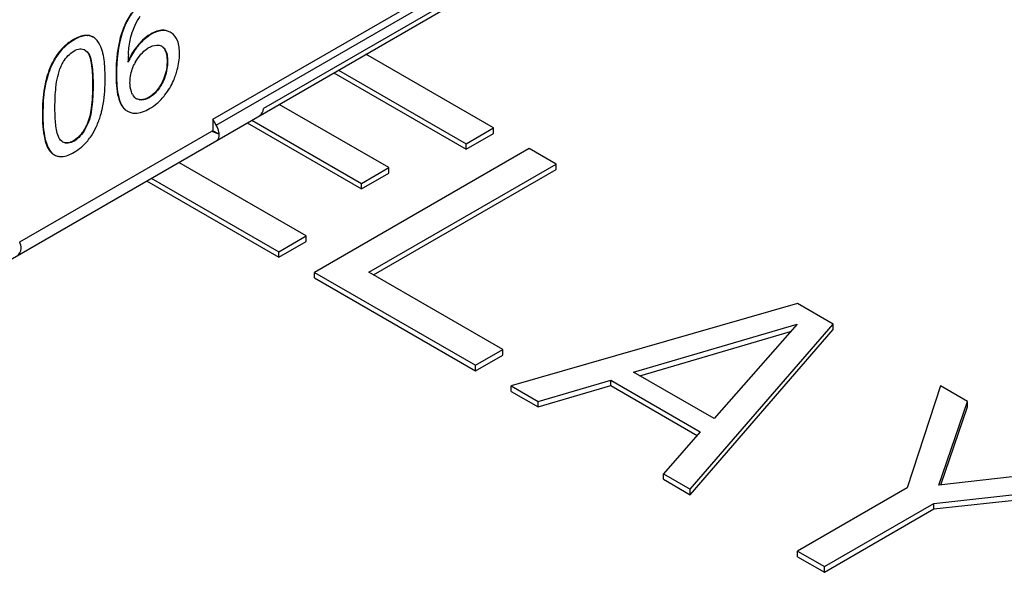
# Model space of a CAD drawing. Header units: inches. Extents: x 0 to 117, y 0 to 83.
# Tile 67 of 83: x 106.217 to 106.791, y 24.049 to 24.373. Entities that reach past the tile are written whole.
import ezdxf

# ---------------------------------------------------------------- set-up
doc = ezdxf.new("R2010")
doc.units = ezdxf.units.IN
doc.header["$LTSCALE"] = 6.431102
doc.header["$MEASUREMENT"] = 0
doc.layers.get('0').update_dxf_attribs({"linetype": 'CONTINUOUS'})
doc.layers.add('02___PRT_ALL_AXES', color=7, linetype='CONTINUOUS')

msp = doc.modelspace()

# ---------------------------------------------------------------- linework, layer by layer
at = {"color": 7, "linetype": 'CONTINUOUS'}
for p, q in [((106.49303, 24.30945), (106.41862, 24.35241)), ((106.40263, 24.34318), (106.47703, 24.30022)), ((106.39985, 24.34157), (106.47703, 24.29701)), ((106.43194, 24.28624), (106.36798, 24.32317)), ((106.3492, 24.31233), (106.41595, 24.27379)), ((106.35199, 24.31394), (106.41595, 24.27701)), ((106.47703, 24.30022), (106.49303, 24.30945)), ((106.49303, 24.30624), (106.49303, 24.30945)), ((106.47703, 24.29701), (106.49303, 24.30624)), ((106.51391, 24.2974), (106.38863, 24.22507)), ((106.47703, 24.29701), (106.47703, 24.30022)), ((106.52957, 24.28836), (106.51391, 24.2974)), ((106.38374, 24.24636), (106.30934, 24.28932)), ((106.41595, 24.27701), (106.43194, 24.28624)), ((106.42028, 24.22527), (106.52957, 24.28836)), ((106.43194, 24.28303), (106.43194, 24.28624)), ((106.52957, 24.28514), (106.52957, 24.28836)), ((106.29335, 24.28008), (106.36775, 24.23713)), ((106.41595, 24.27379), (106.43194, 24.28303)), ((106.42307, 24.22366), (106.52957, 24.28514)), ((106.29057, 24.27847), (106.36775, 24.23391)), ((106.41595, 24.27379), (106.41595, 24.27701)), ((106.36775, 24.23713), (106.38374, 24.24636)), ((106.38374, 24.24315), (106.38374, 24.24636)), ((106.36775, 24.23391), (106.38374, 24.24315)), ((106.36775, 24.23391), (106.36775, 24.23713)), ((106.38863, 24.22507), (106.48259, 24.17083)), ((106.38863, 24.22186), (106.38863, 24.22507)), ((106.49858, 24.18006), (106.42028, 24.22527)), ((106.38863, 24.22186), (106.48259, 24.16761)), ((106.6705, 24.20699), (106.50347, 24.15877)), ((106.69138, 24.19494), (106.6705, 24.20699)), ((106.57482, 24.16682), (106.67028, 24.19481)), ((106.60786, 24.0985), (106.69138, 24.19494)), ((106.67028, 24.19481), (106.6218, 24.1397)), ((106.69138, 24.19172), (106.69138, 24.19494)), ((106.57852, 24.16469), (106.66647, 24.19048)), ((106.60786, 24.09529), (106.69138, 24.19172)), ((106.48259, 24.17083), (106.49858, 24.18006)), ((106.48259, 24.16761), (106.49858, 24.17685)), ((106.49858, 24.17685), (106.49858, 24.18006)), ((106.48259, 24.16761), (106.48259, 24.17083)), ((106.6218, 24.1397), (106.57482, 24.16682)), ((106.51913, 24.14973), (106.56155, 24.16217)), ((106.56155, 24.16217), (106.61375, 24.13204)), ((106.56155, 24.15896), (106.56155, 24.16217)), ((106.50347, 24.15877), (106.51913, 24.14973)), ((106.50347, 24.15556), (106.50347, 24.15877)), ((106.50347, 24.15556), (106.51913, 24.14652)), ((106.51913, 24.14652), (106.56155, 24.15896)), ((106.56155, 24.15896), (106.61187, 24.1299)), ((106.75402, 24.15877), (106.73447, 24.09927)), ((106.76968, 24.14973), (106.75402, 24.15877)), ((106.51913, 24.14652), (106.51913, 24.14973)), ((106.75296, 24.10091), (106.76968, 24.14973)), ((106.76968, 24.14652), (106.76968, 24.14973)), ((106.75411, 24.10104), (106.76968, 24.14652)), ((106.61375, 24.13204), (106.5922, 24.10754)), ((106.5922, 24.10754), (106.60786, 24.0985)), ((106.5922, 24.10433), (106.5922, 24.10754)), ((106.83753, 24.11056), (106.75296, 24.10091)), ((106.5922, 24.10433), (106.60786, 24.09529)), ((106.60786, 24.09529), (106.60786, 24.0985)), ((106.73447, 24.09927), (106.6705, 24.06234)), ((106.75013, 24.09023), (106.85319, 24.10152)), ((106.75013, 24.08702), (106.85319, 24.0983)), ((106.68616, 24.0533), (106.75013, 24.09023)), ((106.75013, 24.08702), (106.75013, 24.09023)), ((106.68616, 24.05008), (106.75013, 24.08702)), ((106.6705, 24.06234), (106.68616, 24.0533)), ((106.6705, 24.05912), (106.6705, 24.06234)), ((106.6705, 24.05912), (106.68616, 24.05008)), ((106.68616, 24.05008), (106.68616, 24.0533))]:
    msp.add_line(p, q, dxfattribs=at)
at = {"layer": '02___PRT_ALL_AXES', "color": 7, "linetype": 'CONTINUOUS'}
for p, q in [((106.3293, 24.31448), (106.76653, 24.56692)), ((106.33127, 24.31107), (106.7685, 24.5635)), ((105.79075, 23.98991), (106.7685, 24.55441)), ((106.47432, 24.38738), (106.35884, 24.3207)), ((106.2815, 24.37622), (106.27872, 24.37143)), ((106.27872, 24.37143), (106.279, 24.37127)), ((106.30438, 24.36531), (106.30236, 24.36615)), ((106.24796, 24.36104), (106.24823, 24.36088)), ((106.25581, 24.36346), (106.25609, 24.3633)), ((106.25725, 24.36328), (106.25581, 24.36346)), ((106.25928, 24.36249), (106.25725, 24.36328)), ((106.25956, 24.36233), (106.25928, 24.36249)), ((106.29308, 24.36424), (106.29335, 24.36408)), ((106.30498, 24.36496), (106.30438, 24.36531)), ((106.25466, 24.35486), (106.25613, 24.35367)), ((106.25511, 24.35452), (106.25585, 24.35383)), ((106.28559, 24.35782), (106.28587, 24.35766)), ((106.29916, 24.35727), (106.29946, 24.35709)), ((106.29944, 24.35711), (106.29973, 24.35693)), ((106.29946, 24.35709), (106.29973, 24.35693)), ((106.23786, 24.35143), (106.23814, 24.35127)), ((106.25585, 24.35383), (106.25613, 24.35367)), ((106.25585, 24.35383), (106.2568, 24.35241)), ((106.30253, 24.34839), (106.30281, 24.34822)), ((106.27276, 24.34089), (106.27304, 24.34073)), ((106.23182, 24.3372), (106.23209, 24.33704)), ((106.25908, 24.33462), (106.25936, 24.33445)), ((106.29942, 24.33562), (106.2997, 24.33546)), ((106.28399, 24.32694), (106.28274, 24.32841)), ((106.28631, 24.32594), (106.28464, 24.32648)), ((106.28659, 24.32578), (106.28474, 24.32642)), ((106.28631, 24.32594), (106.28659, 24.32578)), ((106.29197, 24.32729), (106.29225, 24.32713)), ((106.27814, 24.32004), (106.27842, 24.31988)), ((106.27814, 24.32004), (106.27945, 24.3192)), ((106.2298, 24.31771), (106.23008, 24.31755)), ((106.27916, 24.31935), (106.27944, 24.31919)), ((106.33127, 24.31107), (106.3293, 24.31448)), ((106.3293, 24.31448), (106.3293, 24.30781)), ((106.2551, 24.31013), (106.25349, 24.30735)), ((106.25586, 24.3117), (106.25613, 24.31154)), ((106.21661, 24.24297), (106.32859, 24.30762)), ((106.3293, 24.30781), (106.32859, 24.30751)), ((106.32862, 24.30755), (106.3329, 24.30573)), ((106.3329, 24.30573), (106.3293, 24.30781)), ((106.24109, 24.30162), (106.2403, 24.30235)), ((106.24177, 24.30115), (106.24109, 24.30162)), ((106.24796, 24.30188), (106.24823, 24.30172)), ((106.2353, 24.29473), (106.23557, 24.29457)), ((106.2353, 24.29473), (106.23654, 24.29383)), ((106.23557, 24.29457), (106.23682, 24.29367)), ((106.23654, 24.29383), (106.23682, 24.29367))]:
    msp.add_line(p, q, dxfattribs=at)
for centre, radius, start, end in [((106.26269, 24.33552), 0.02947, 119.99575, 132.41741), ((106.2516, 24.3502), 0.00557, 57.2432, 59.99089), ((106.25135, 24.34982), 0.00602, 51.31743, 57.19644), ((106.31329, 24.33415), 0.03644, 135.74137, 139.48508), ((106.3006, 24.34141), 0.01722, 120.02135, 124.0785), ((106.29673, 24.35241), 0.00543, 60.04476, 63.42864), ((106.36844, 24.3473), 0.08861, 176.82584, 179.73091), ((106.32107, 24.33024), 0.0451, 155.15981, 156.05168), ((106.31771, 24.33184), 0.04138, 149.60691, 155.22323), ((106.32218, 24.32974), 0.04632, 156.05178, 156.94808), ((106.30723, 24.33481), 0.02658, 150.43254, 153.35643), ((106.28994, 24.33296), 0.00852, 207.30056, 212.27702), ((106.28734, 24.3309), 0.00518, 229.79555, 239.90575), ((106.28696, 24.33091), 0.00501, 239.9697, 242.31798), ((106.28386, 24.32685), 0.00884, 239.98109, 246.42302), ((106.28378, 24.32667), 0.00865, 246.45007, 253.5356), ((106.22396, 24.326), 0.03495, 332.99201, 335.85117), ((106.24413, 24.30588), 0.00527, 239.98746, 243.48712), ((106.24036, 24.29979), 0.00707, 239.98916, 250.91135), ((106.24038, 24.29988), 0.00716, 250.97949, 258.36565)]:
    msp.add_arc(centre, radius, start, end, dxfattribs=at)
for centre, major_axis, ratio, start_param, end_param in [((106.35426, 24.32434), (-0.00184, 0.00791), 0.542924, -2.978048, -2.170021), ((106.32635, 24.30823), (0.00593, -0.00555), 0.542927, -0.16353, 0.644497), ((106.21283, 24.24269), (-0.00184, 0.00791), 0.542924, -2.978048, -2.170021)]:
    msp.add_ellipse(centre, major_axis=major_axis, ratio=ratio, start_param=start_param, end_param=end_param, dxfattribs=at)
for points, knots in [([(106.29301, 24.38673), (106.29155, 24.38588), (106.28574, 24.38191), (106.28138, 24.37603), (106.279, 24.37127)], [0, 0, 0, 0, 0.241424, 1, 1, 1, 1]), ([(106.27872, 24.37143), (106.27769, 24.36938), (106.27378, 24.35966), (106.27276, 24.34902), (106.27276, 24.34089)], [0, 0, 0, 0, 0.220503, 1, 1, 1, 1]), ([(106.279, 24.37127), (106.27797, 24.36922), (106.27406, 24.3595), (106.27304, 24.34886), (106.27304, 24.34073)], [0, 0, 0, 0, 0.220503, 1, 1, 1, 1]), ([(106.30236, 24.36615), (106.30168, 24.36634), (106.29846, 24.36677), (106.29525, 24.36549), (106.29308, 24.36424)], [0, 0, 0, 0, 0.219499, 1, 1, 1, 1]), ([(106.30466, 24.36515), (106.30313, 24.36603), (106.29897, 24.36682), (106.29523, 24.36516), (106.29335, 24.36408)], [0, 0, 0, 0, 0.448468, 1, 1, 1, 1]), ([(106.25581, 24.36346), (106.25522, 24.36349), (106.25245, 24.36331), (106.24984, 24.36212), (106.24796, 24.36104)], [0, 0, 0, 0, 0.213924, 1, 1, 1, 1]), ([(106.25609, 24.3633), (106.2555, 24.36333), (106.25273, 24.36315), (106.25012, 24.36196), (106.24823, 24.36088)], [0, 0, 0, 0, 0.213924, 1, 1, 1, 1]), ([(106.26514, 24.35296), (106.26494, 24.35374), (106.26416, 24.3564), (106.26292, 24.35898), (106.26167, 24.36051)], [0, 0, 0, 0, 0.289793, 1, 1, 1, 1]), ([(106.27997, 24.35221), (106.28002, 24.35314), (106.28031, 24.35701), (106.28093, 24.36087), (106.28176, 24.3637)], [0, 0, 0, 0, 0.239913, 1, 1, 1, 1]), ([(106.29335, 24.36408), (106.29269, 24.36369), (106.28992, 24.3619), (106.28751, 24.35958), (106.28587, 24.35766)], [0, 0, 0, 0, 0.233883, 1, 1, 1, 1]), ([(106.29308, 24.36424), (106.29256, 24.36394), (106.29044, 24.3626), (106.28853, 24.36095), (106.28719, 24.35958)], [0, 0, 0, 0, 0.237799, 1, 1, 1, 1]), ([(106.3098, 24.35274), (106.3098, 24.35532), (106.30944, 24.35995), (106.30661, 24.36392), (106.30498, 24.36496)], [0, 0, 0, 0, 0.571258, 1, 1, 1, 1]), ([(106.24816, 24.3543), (106.24924, 24.35492), (106.2514, 24.35586), (106.25378, 24.35536), (106.25466, 24.35486)], [0, 0, 0, 0, 0.551611, 1, 1, 1, 1]), ([(106.28587, 24.35766), (106.28526, 24.35695), (106.28287, 24.3539), (106.28099, 24.35044), (106.27983, 24.34772)], [0, 0, 0, 0, 0.239062, 1, 1, 1, 1]), ([(106.29199, 24.35632), (106.29261, 24.35668), (106.29478, 24.35779), (106.2976, 24.35804), (106.29916, 24.35727)], [0, 0, 0, 0, 0.294531, 1, 1, 1, 1]), ([(106.29946, 24.35709), (106.29998, 24.35674), (106.30225, 24.35443), (106.30253, 24.35092), (106.30253, 24.34839)], [0, 0, 0, 0, 0.198331, 1, 1, 1, 1]), ([(106.29973, 24.35693), (106.3003, 24.35655), (106.30254, 24.35418), (106.30281, 24.3507), (106.30281, 24.34822)], [0, 0, 0, 0, 0.215936, 1, 1, 1, 1]), ([(106.23786, 24.35143), (106.23719, 24.3504), (106.23456, 24.34595), (106.23278, 24.34102), (106.23182, 24.3372)], [0, 0, 0, 0, 0.238032, 1, 1, 1, 1]), ([(106.23814, 24.35127), (106.23747, 24.35024), (106.23484, 24.34578), (106.23305, 24.34086), (106.23209, 24.33704)], [0, 0, 0, 0, 0.238032, 1, 1, 1, 1]), ([(106.24065, 24.34535), (106.24107, 24.3463), (106.24285, 24.3498), (106.24566, 24.35286), (106.24816, 24.3543)], [0, 0, 0, 0, 0.265283, 1, 1, 1, 1]), ([(106.25613, 24.35367), (106.25711, 24.35263), (106.25818, 24.34959), (106.25923, 24.34315), (106.25936, 24.33797), (106.25936, 24.33445)], [0, 0, 0, 0, 0.218165, 0.466163, 1, 1, 1, 1]), ([(106.2568, 24.35241), (106.25783, 24.35035), (106.25887, 24.34428), (106.25908, 24.33832), (106.25908, 24.33462)], [0, 0, 0, 0, 0.383955, 1, 1, 1, 1]), ([(106.26639, 24.33851), (106.26639, 24.34), (106.2663, 24.34484), (106.26596, 24.34972), (106.26514, 24.35296)], [0, 0, 0, 0, 0.308452, 1, 1, 1, 1]), ([(106.30752, 24.34016), (106.30789, 24.34122), (106.30916, 24.3453), (106.3098, 24.34959), (106.3098, 24.35274)], [0, 0, 0, 0, 0.263659, 1, 1, 1, 1]), ([(106.23711, 24.32161), (106.23711, 24.32544), (106.23743, 24.33345), (106.23894, 24.34151), (106.24065, 24.34535)], [0, 0, 0, 0, 0.47678, 1, 1, 1, 1]), ([(106.2809, 24.33601), (106.2809, 24.33686), (106.28109, 24.34055), (106.2822, 24.34419), (106.28348, 24.34673)], [0, 0, 0, 0, 0.230015, 1, 1, 1, 1]), ([(106.30253, 24.34839), (106.30253, 24.34725), (106.30229, 24.34285), (106.30095, 24.33851), (106.29942, 24.33562)], [0, 0, 0, 0, 0.258728, 1, 1, 1, 1]), ([(106.30281, 24.34822), (106.30281, 24.34721), (106.3026, 24.34282), (106.30129, 24.33846), (106.2997, 24.33546)], [0, 0, 0, 0, 0.229844, 1, 1, 1, 1]), ([(106.26436, 24.31906), (106.26471, 24.32047), (106.26602, 24.32687), (106.26639, 24.33343), (106.26639, 24.33851)], [0, 0, 0, 0, 0.222392, 1, 1, 1, 1]), ([(106.27276, 24.34089), (106.27276, 24.33634), (106.273, 24.32914), (106.27594, 24.32173), (106.27814, 24.32004)], [0, 0, 0, 0, 0.620817, 1, 1, 1, 1]), ([(106.27304, 24.34073), (106.27304, 24.33618), (106.27328, 24.32898), (106.27621, 24.32157), (106.27842, 24.31988)], [0, 0, 0, 0, 0.620817, 1, 1, 1, 1]), ([(106.30132, 24.32865), (106.30332, 24.3312), (106.30556, 24.33502), (106.30715, 24.33909), (106.30752, 24.34016)], [0, 0, 0, 0, 0.740991, 1, 1, 1, 1]), ([(106.23182, 24.3372), (106.23146, 24.33579), (106.23015, 24.32938), (106.2298, 24.3228), (106.2298, 24.31771)], [0, 0, 0, 0, 0.222405, 1, 1, 1, 1]), ([(106.23209, 24.33704), (106.23174, 24.33563), (106.23042, 24.32922), (106.23008, 24.32264), (106.23008, 24.31755)], [0, 0, 0, 0, 0.222405, 1, 1, 1, 1]), ([(106.25908, 24.33462), (106.25908, 24.33006), (106.25876, 24.32233), (106.25717, 24.31462), (106.25586, 24.3117)], [0, 0, 0, 0, 0.587282, 1, 1, 1, 1]), ([(106.25936, 24.33445), (106.25936, 24.33076), (106.25907, 24.32305), (106.25779, 24.31523), (106.25613, 24.31154)], [0, 0, 0, 0, 0.477533, 1, 1, 1, 1]), ([(106.28237, 24.32905), (106.28212, 24.32954), (106.28119, 24.33174), (106.2809, 24.33417), (106.2809, 24.33601)], [0, 0, 0, 0, 0.228139, 1, 1, 1, 1]), ([(106.2997, 24.33546), (106.29923, 24.33458), (106.29733, 24.33136), (106.29463, 24.32851), (106.29225, 24.32713)], [0, 0, 0, 0, 0.266477, 1, 1, 1, 1]), ([(106.29942, 24.33562), (106.29919, 24.33519), (106.29828, 24.33358), (106.29722, 24.33205), (106.29635, 24.33102)], [0, 0, 0, 0, 0.266142, 1, 1, 1, 1]), ([(106.29197, 24.32729), (106.2915, 24.32702), (106.28976, 24.32613), (106.28771, 24.32573), (106.28631, 24.32594)], [0, 0, 0, 0, 0.278531, 1, 1, 1, 1]), ([(106.29225, 24.32713), (106.29177, 24.32685), (106.29003, 24.32597), (106.28798, 24.32557), (106.28659, 24.32578)], [0, 0, 0, 0, 0.28301, 1, 1, 1, 1]), ([(106.23908, 24.30437), (106.23802, 24.30693), (106.2373, 24.31281), (106.23711, 24.31857), (106.23711, 24.32161)], [0, 0, 0, 0, 0.477304, 1, 1, 1, 1]), ([(106.28133, 24.31838), (106.28212, 24.31815), (106.28596, 24.3176), (106.28976, 24.3192), (106.29237, 24.32071)], [0, 0, 0, 0, 0.21393, 1, 1, 1, 1]), ([(106.2298, 24.31771), (106.2298, 24.31275), (106.2301, 24.30487), (106.23301, 24.29675), (106.2353, 24.29473)], [0, 0, 0, 0, 0.619184, 1, 1, 1, 1]), ([(106.23008, 24.31755), (106.23008, 24.31259), (106.23038, 24.3047), (106.23329, 24.29659), (106.23557, 24.29457)], [0, 0, 0, 0, 0.619184, 1, 1, 1, 1]), ([(106.26135, 24.31032), (106.2623, 24.3124), (106.26336, 24.31531), (106.26417, 24.31828), (106.26436, 24.31906)], [0, 0, 0, 0, 0.740488, 1, 1, 1, 1]), ([(106.25613, 24.31154), (106.25568, 24.31052), (106.25379, 24.30676), (106.25094, 24.30328), (106.24823, 24.30172)], [0, 0, 0, 0, 0.263443, 1, 1, 1, 1]), ([(106.3329, 24.30573), (106.3329, 24.30616), (106.3327, 24.30803), (106.332, 24.30982), (106.33127, 24.31107)], [0, 0, 0, 0, 0.230242, 1, 1, 1, 1]), ([(106.25349, 24.30735), (106.2531, 24.30676), (106.25157, 24.30465), (106.2496, 24.30282), (106.24796, 24.30188)], [0, 0, 0, 0, 0.273815, 1, 1, 1, 1]), ([(106.24823, 24.29523), (106.25124, 24.29696), (106.25492, 24.30005), (106.25768, 24.30383), (106.25834, 24.30483)], [0, 0, 0, 0, 0.743794, 1, 1, 1, 1]), ([(106.24823, 24.30172), (106.24716, 24.3011), (106.24501, 24.30017), (106.24265, 24.30065), (106.24177, 24.30115)], [0, 0, 0, 0, 0.551702, 1, 1, 1, 1]), ([(106.24796, 24.30188), (106.24741, 24.30156), (106.24554, 24.30061), (106.24312, 24.3005), (106.24178, 24.30116)], [0, 0, 0, 0, 0.295846, 1, 1, 1, 1]), ([(106.23893, 24.29287), (106.2396, 24.29273), (106.24287, 24.29253), (106.24601, 24.29394), (106.24823, 24.29523)], [0, 0, 0, 0, 0.208848, 1, 1, 1, 1])]:
    msp.add_open_spline(points, degree=3, knots=knots, dxfattribs=at)
for points in [[(106.28176, 24.3637), (106.28289, 24.36755), (106.28456, 24.3713), (106.28686, 24.37459)], [(106.24823, 24.36088), (106.24421, 24.35855), (106.24069, 24.35515), (106.23814, 24.35127)], [(106.25956, 24.36233), (106.25852, 24.36293), (106.25729, 24.36325), (106.25609, 24.3633)], [(106.26167, 24.36051), (106.26108, 24.36123), (106.26036, 24.36187), (106.25956, 24.36233)], [(106.24281, 24.35727), (106.24093, 24.35555), (106.23926, 24.35356), (106.23786, 24.35143)], [(106.28559, 24.35782), (106.28425, 24.35626), (106.28306, 24.35456), (106.28201, 24.35278)], [(106.2873, 24.35243), (106.28838, 24.35365), (106.2896, 24.35476), (106.29095, 24.35567)], [(106.28412, 24.34792), (106.28502, 24.34952), (106.28608, 24.35106), (106.2873, 24.35243)], [(106.29635, 24.33102), (106.29511, 24.32955), (106.29363, 24.32825), (106.29197, 24.32729)], [(106.29671, 24.32379), (106.29841, 24.32524), (106.29995, 24.32689), (106.30132, 24.32865)], [(106.29237, 24.32071), (106.2939, 24.32159), (106.29536, 24.32263), (106.29671, 24.32379)], [(106.25834, 24.30483), (106.25948, 24.30658), (106.26048, 24.30842), (106.26135, 24.31032)], [(106.2403, 24.30235), (106.23976, 24.30293), (106.23938, 24.30365), (106.23908, 24.30437)], [(106.21742, 24.23905), (106.21739, 24.24037), (106.21704, 24.2417), (106.21653, 24.24292)]]:
    msp.add_open_spline(points, degree=3, dxfattribs=at)

doc.saveas('drawing.dxf')
